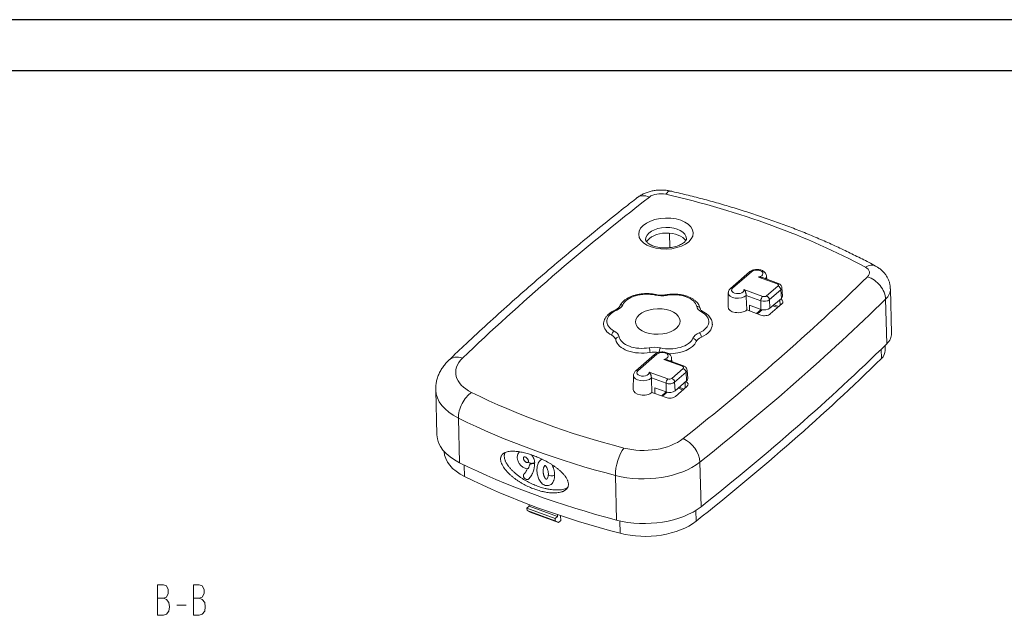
# Model space of a CAD drawing. Header units: millimetres. Extents: x 2231 to 2679, y -254 to 427.
# Tile 17 of 19: x 2433 to 2577, y 339 to 427. Entities that reach past the tile are written whole.
import ezdxf

# ---------------------------------------------------------------- set-up
doc = ezdxf.new("R2010")
doc.units = ezdxf.units.MM
doc.header["$LTSCALE"] = 1.8
doc.header["$MEASUREMENT"] = 0
for name, color, linetype in [('1轮廓实线层', 7, 'Continuous'), ('2细线层', 4, 'Continuous'), ('PDF_Geomertry', 7, 'Continuous')]:
    doc.layers.add(name, color=color, linetype=linetype)

msp = doc.modelspace()

# ---------------------------------------------------------------- linework, layer by layer
at = {"layer": '1轮廓实线层'}
msp.add_line((2668.565, 419.464), (2268.065, 419.464), dxfattribs=at)
at = {"layer": '2细线层'}
msp.add_line((2676.065, 426.964), (2230.565, 426.964), dxfattribs=at)
at = {"layer": 'PDF_Geomertry', "lineweight": 13}
for p, q in [((2528.083, 395.591), (2528.139, 393.466)), ((2524.577, 394.631), (2524.577, 394.629)), ((2539.823, 389.891), (2537.039, 387.467)), ((2540.14, 389.924), (2537.356, 387.5)), ((2543.892, 388.147), (2541.15, 389.15)), ((2544.075, 388.207), (2541.752, 389.056)), ((2542.351, 388.837), (2542.319, 389.308)), ((2542.334, 386.368), (2544.005, 387.822)), ((2544.67, 386.346), (2544.584, 387.588)), ((2536.712, 386.809), (2536.679, 384.743)), ((2539.02, 387.296), (2541.762, 386.293)), ((2541.495, 385.655), (2539.343, 386.442)), ((2544.43, 387.275), (2542.76, 385.82)), ((2544.507, 386.014), (2542.837, 384.56)), ((2544.43, 387.275), (2544.507, 386.014)), ((2560.687, 380.853), (2560.514, 387.415)), ((2539.839, 384.155), (2539.837, 384.992)), ((2541.498, 384.385), (2539.837, 384.992)), ((2541.495, 385.655), (2541.498, 384.385)), ((2542.76, 385.82), (2542.837, 384.56)), ((2542.887, 383.729), (2544.558, 385.183)), ((2543.269, 384.936), (2543.977, 384.677)), ((2543.421, 385.068), (2544.129, 384.81)), ((2544.311, 384.968), (2544.288, 385.823)), ((2559.81, 385.897), (2559.983, 379.335)), ((2539.424, 384.307), (2539.839, 384.155)), ((2541.5, 383.548), (2539.839, 384.155)), ((2540.858, 383.783), (2541.535, 384.372)), ((2540.979, 383.738), (2541.666, 384.336)), ((2559.753, 378.366), (2559.734, 379.091)), ((2525.903, 377.772), (2523.119, 375.348)), ((2526.22, 377.805), (2523.436, 375.381)), ((2559.19, 377.151), (2559.153, 378.526)), ((2529.972, 376.029), (2527.23, 377.031)), ((2530.155, 376.088), (2527.833, 376.937)), ((2528.431, 376.718), (2528.399, 377.189)), ((2522.793, 374.691), (2522.759, 372.625)), ((2525.101, 375.177), (2527.842, 374.174)), ((2528.414, 374.249), (2530.085, 375.703)), ((2530.51, 375.156), (2528.84, 373.702)), ((2530.51, 375.156), (2530.587, 373.895)), ((2530.75, 374.227), (2530.664, 375.47)), ((2527.575, 373.536), (2525.423, 374.323)), ((2527.575, 373.536), (2527.578, 372.266)), ((2528.84, 373.702), (2528.917, 372.441)), ((2530.587, 373.895), (2528.917, 372.441)), ((2528.967, 371.61), (2530.638, 373.064)), ((2530.391, 372.849), (2530.368, 373.704)), ((2493.751, 372.536), (2493.925, 365.974)), ((2525.504, 372.188), (2525.92, 372.036)), ((2525.92, 372.036), (2525.917, 372.873)), ((2527.578, 372.266), (2525.917, 372.873)), ((2527.58, 371.429), (2525.92, 372.036)), ((2526.938, 371.664), (2527.615, 372.253)), ((2527.059, 371.62), (2527.746, 372.218)), ((2529.349, 372.817), (2530.057, 372.558)), ((2529.501, 372.95), (2530.209, 372.691)), ((2497.08, 368.421), (2497.254, 361.859)), ((2497.986, 359.836), (2497.941, 361.523)), ((2532.551, 361.957), (2532.724, 355.395)), ((2520.146, 359.987), (2520.32, 353.425)), ((2507.48, 355.486), (2507.473, 355.716)), ((2507.155, 355.203), (2507.48, 355.486)), ((2507.155, 355.203), (2507.164, 354.852)), ((2511.307, 353.685), (2507.155, 355.203)), ((2507.627, 354.583), (2507.164, 354.852)), ((2507.164, 354.852), (2511.316, 353.334)), ((2511.631, 353.968), (2507.48, 355.486)), ((2511.779, 353.065), (2507.627, 354.583)), ((2511.631, 353.968), (2511.625, 354.226)), ((2531.985, 353.259), (2531.943, 354.847)), ((2511.307, 353.685), (2511.631, 353.968)), ((2511.316, 353.334), (2511.307, 353.685)), ((2511.316, 353.334), (2511.779, 353.065)), ((2511.779, 353.065), (2512.113, 353.356)), ((2512.113, 353.356), (2512.094, 354.068)), ((2520.821, 351.486), (2520.773, 353.315))]:
    msp.add_line(p, q, dxfattribs=at)
for points in [[(2453.799, 339.433), (2454.237, 339.62), (2454.549, 340.058), (2454.674, 340.683), (2454.549, 341.308), (2454.237, 341.745), (2453.799, 341.933), (2454.237, 342.12), (2454.486, 342.62), (2454.486, 343.245), (2454.237, 343.745), (2453.799, 343.933), (2452.925, 343.933), (2452.925, 339.433), (2453.799, 339.433), (2454.237, 339.62), (2454.549, 340.058), (2454.674, 340.683), (2454.549, 341.308), (2454.237, 341.745), (2453.799, 341.933), (2452.925, 341.933)], [(2459.046, 339.433), (2459.484, 339.62), (2459.858, 340.058), (2459.921, 340.683), (2459.858, 341.308), (2459.484, 341.745), (2459.046, 341.933), (2459.484, 342.12), (2459.734, 342.62), (2459.734, 343.245), (2459.484, 343.745), (2459.046, 343.933), (2458.172, 343.933), (2458.172, 339.433), (2459.046, 339.433), (2459.484, 339.62), (2459.858, 340.058), (2459.921, 340.683), (2459.858, 341.308), (2459.484, 341.745), (2459.046, 341.933), (2458.172, 341.933)], [(2455.736, 340.933), (2457.11, 340.933)]]:
    msp.add_lwpolyline(points, dxfattribs=at)
for centre, major_axis, ratio, start_param, end_param in [((2922.467, 237.361), (-496.826, -13.134), 0.5715807, 5.6240092, 5.7225671), ((2525.195, 398.444), (1.844, -2.366), 0.6486392, 2.2920224, 3.141774), ((2526.728, 400.247), (-1.999, -0.053), 0.5715807, 4.2896686, 5.6240092), ((2527.586, 398.85), (0.67, 2.924), 0.3366231, 0.0002353, 0.6522875), ((2489.078, 349.713), (-96.966, -2.563), 0.5715807, 3.923525, 4.2896686), ((2527.576, 394.71), (-2.999, -0.079), 0.5715807, 3.1428152, 6.2831853), ((2527.598, 393.89), (-2.999, -0.079), 0.5715807, 3.4330197, 5.9915525), ((2556.913, 388.126), (-1.427, -2.639), 0.582221, 3.141506, 3.9212345), ((2555.45, 389.744), (-1.999, -0.053), 0.5715807, 2.5891843, 3.923525), ((2130.299, 527.022), (-496.826, -13.134), 0.5715807, 2.4906265, 2.5891843), ((2540.151, 389.514), (-0.328, 0.377), 0.6745308, 5.3976708, 6.2831835), ((2540.898, 389.647), (-0.912, -0.024), 0.5715807, 1.8360486, 5.6773931), ((2540.908, 389.251), (1.412, 0.037), 0.5715807, 5.7946646, 6.3092392), ((2557.233, 386.729), (2.097, -2.145), 0.6985006, 0.6456104, 2.2164068), ((2537.367, 387.09), (-0.328, 0.377), 0.6745308, 5.3976708, 6.2831598), ((2538.114, 387.223), (-0.912, -0.024), 0.5715807, 5.6773931, 9.5187376), ((2543.903, 387.737), (-0.172, -0.47), 0.4672299, 3.1402833, 3.8445609), ((2543.662, 387.947), (-0.412, -0.011), 0.5715807, 2.5358005, 4.1065968), ((2544.016, 387.412), (-0.328, 0.377), 0.6745308, 3.8617811, 5.3976708), ((2543.673, 387.552), (0.912, 0.024), 0.5715807, 5.6773931, 6.3225246), ((2524.609, 384.623), (-3.499, -0.092), 0.5715807, 4.2903587, 6.01723), ((2526.005, 386.075), (-0.111, -0.487), 0.3361067, 3.1412838, 3.7937305), ((2526.983, 387.816), (2.499, 0.066), 0.5715807, 4.2903587, 4.9700325), ((2527.668, 386.041), (0.088, -0.492), 0.2090772, 2.5173307, 3.1417501), ((2528.599, 384.541), (-3.499, -0.092), 0.5715807, 3.2431611, 4.9700325), ((2538.124, 386.827), (1.412, 0.037), 0.5715807, 3.1151036, 5.7396896), ((2541.773, 385.883), (0.172, 0.47), 0.4672299, 0.7029682, 2.238858), ((2541.992, 386.493), (-0.412, -0.011), 0.5715807, 0.9650041, 2.5358005), ((2542.345, 385.958), (-0.328, 0.377), 0.6745308, 3.8617811, 5.3976708), ((2543.706, 386.307), (0.965, 0.026), 0.5715807, 5.6773931, 6.3075288), ((2555.516, 387.283), (4.998, 0.132), 0.5715807, 5.730777, 6.2835692), ((2518.798, 385.371), (2.499, 0.066), 0.5715807, 5.3375562, 6.01723), ((2521.231, 384.649), (0.457, -0.203), 0.791697, 1.9315935, 3.1414738), ((2532.086, 384.426), (-0.49, -0.101), 0.8163171, 3.1571475, 4.5678457), ((2534.557, 385.046), (2.499, 0.066), 0.5715807, 3.2431611, 3.9228349), ((2130.364, 524.561), (499.825, 13.214), 0.5715807, 5.6322192, 5.730777), ((2538.179, 384.762), (-1.499, -0.04), 0.5715807, 6.2588825, 8.8189858), ((2542.002, 386.097), (0.912, 0.024), 0.5715807, 4.1065968, 5.6773931), ((2542.035, 384.853), (0.965, 0.026), 0.5715807, 4.1065968, 5.6773931), ((2543.727, 385.487), (-1, -0.026), 0.5715807, 2.5358005, 3.9584022), ((2522.382, 382.684), (-3.499, -0.092), 0.5715807, 5.3375562, 7.0644276), ((2520.303, 383.842), (-0.203, 0.457), 0.4802104, 5.5734521, 6.283671), ((2530.362, 382.52), (-3.499, -0.092), 0.5715807, 2.1959636, 3.9228349), ((2532.82, 383.583), (-0.238, -0.44), 0.5826198, 3.1413388, 3.9215822), ((2542.057, 384.032), (-1, -0.026), 0.5715807, 0.9650041, 2.5358005), ((2522.393, 382.274), (-3.999, -0.106), 0.5715807, 6.2745188, 7.0644276), ((2530.373, 382.11), (-3.999, -0.106), 0.5715807, 2.1959636, 3.1329263), ((2519.946, 380.8), (-0.238, -0.44), 0.5826198, 3.9215822, 5.4923785), ((2518.198, 379.747), (1.999, 0.053), 0.5715807, 0.1015685, 0.7812423), ((2518.187, 380.158), (2.499, 0.066), 0.5715807, 0.1015685, 0.7812423), ((2520.68, 379.958), (-0.49, -0.101), 0.8163171, 4.5678457, 6.138642), ((2524.145, 380.663), (-3.499, -0.092), 0.5715807, 0.1015685, 1.8284398), ((2533.946, 379.833), (2.499, 0.066), 0.5715807, 2.1959636, 2.8756374), ((2533.957, 379.422), (1.999, 0.053), 0.5715807, 2.1959636, 2.8756374), ((2532.464, 380.542), (-0.203, 0.457), 0.4802104, 4.0026558, 5.5734521), ((2555.689, 380.721), (-4.998, -0.132), 0.5715807, 2.5891843, 3.1416014), ((2524.156, 380.253), (-3.999, -0.106), 0.5715807, 0.1015685, 1.8284398), ((2525.761, 377.388), (2.499, 0.066), 0.5715807, 1.148766, 1.8284398), ((2528.135, 380.581), (-3.499, -0.092), 0.5715807, 1.148766, 2.8756374), ((2528.146, 380.171), (-3.999, -0.106), 0.5715807, 1.4998875, 2.8756374), ((2531.536, 379.734), (0.457, -0.203), 0.791697, 0.3607972, 1.9315935), ((2130.537, 517.999), (-499.825, -13.214), 0.5715807, 2.4906265, 2.5891843), ((2497.765, 374.77), (2.078, -2.164), 0.6949421, 2.2227606, 3.1418975), ((2525.098, 378.343), (0.088, -0.492), 0.2090772, 0.9465344, 2.5173307), ((2525.772, 376.978), (1.999, 0.053), 0.5715807, 1.2021736, 1.8284398), ((2526.231, 377.395), (-0.328, 0.377), 0.6745308, 5.3976708, 6.2831835), ((2526.978, 377.528), (-0.912, -0.024), 0.5715807, 1.8360486, 5.6773931), ((2526.761, 378.308), (-0.111, -0.487), 0.3361067, 3.7937305, 5.3645269), ((2555.754, 378.26), (-3.999, -0.106), 0.5715807, 2.5891843, 3.1416013), ((2503.683, 375.261), (-6.998, -0.185), 0.5715807, 5.7225671, 7.1088488), ((2526.988, 377.132), (1.412, 0.037), 0.5715807, 5.7946646, 6.3092392), ((2529.983, 375.618), (-0.172, -0.47), 0.4672299, 3.1402833, 3.8445609), ((2529.742, 375.829), (-0.412, -0.011), 0.5715807, 2.5358005, 4.1065968), ((2130.602, 515.539), (-498.826, -13.187), 0.5715807, 2.4906265, 2.5891843), ((2524.204, 374.708), (1.412, 0.037), 0.5715807, 3.1151036, 5.7396896), ((2523.447, 374.971), (-0.328, 0.377), 0.6745308, 5.3976708, 6.2831598), ((2524.194, 375.104), (-0.912, -0.024), 0.5715807, 5.6773931, 9.5187376), ((2530.096, 375.293), (-0.328, 0.377), 0.6745308, 3.8617811, 5.3976708), ((2529.753, 375.433), (0.912, 0.024), 0.5715807, 5.6773931, 6.3225246), ((2527.853, 373.764), (0.172, 0.47), 0.4672299, 0.7029682, 2.238858), ((2528.083, 373.979), (0.912, 0.024), 0.5715807, 4.1065968, 5.6773931), ((2528.072, 374.374), (-0.412, -0.011), 0.5715807, 0.9650041, 2.5358005), ((2528.425, 373.839), (-0.328, 0.377), 0.6745308, 3.8617811, 5.3976708), ((2529.807, 373.368), (-1, -0.026), 0.5715807, 2.5358005, 3.9584022), ((2529.786, 374.188), (0.965, 0.026), 0.5715807, 5.6773931, 6.3075288), ((2503.748, 372.8), (9.997, 0.264), 0.5715807, 3.140209, 3.9672561), ((2499.081, 369.735), (-1.329, -2.69), 0.5563871, 3.9001654, 5.4709618), ((2563.688, 414.67), (-96.966, -2.563), 0.5715807, 0.8256635, 1.1043448), ((2524.259, 372.643), (-1.499, -0.04), 0.5715807, 6.2588825, 8.8189858), ((2528.115, 372.734), (0.965, 0.026), 0.5715807, 4.1065968, 5.6773931), ((2528.137, 371.914), (-1, -0.026), 0.5715807, 0.9650041, 2.5358005), ((2563.754, 412.209), (99.965, 2.643), 0.5715807, 3.9672561, 4.2459374), ((2503.921, 366.238), (-9.997, -0.264), 0.5715807, 0.0000027, 0.8256635), ((2524.442, 367.67), (-6.998, -0.185), 0.5715807, 1.1043448, 2.4906265), ((2530.138, 362.933), (1.863, -2.351), 0.6527432, 0.7159303, 2.2867266), ((2503.986, 363.777), (-8.997, -0.238), 0.5715807, 0.0058511, 0.8256635), ((2521.455, 361.554), (0.753, 2.904), 0.3690157, 0.6623661, 2.2331624), ((2563.927, 405.647), (-99.965, -2.643), 0.5715807, 0.8256635, 1.1043448), ((2507.874, 362.032), (0.5, 0.001), 0.5477092, 3.0689996, 4.1380468), ((2524.507, 365.209), (9.997, 0.264), 0.5715807, 4.2459374, 5.6322192), ((2510.796, 360.186), (-0.5, -0.001), 0.5476886, 6.2325901, 8.8592079), ((2563.992, 403.187), (-98.965, -2.616), 0.5715807, 0.8256635, 1.1043448), ((2524.681, 358.647), (-9.997, -0.264), 0.5715807, 1.1043448, 2.4906265), ((2524.746, 356.186), (-8.997, -0.238), 0.5715807, 1.1043448, 2.4906265)]:
    msp.add_ellipse(centre, major_axis=major_axis, ratio=ratio, start_param=start_param, end_param=end_param, dxfattribs=at)
for centre, major_axis in [((2527.555, 395.53), (3.999, 0.106)), ((2526.372, 382.602), (-3.278, -0.087))]:
    msp.add_ellipse(centre, major_axis=major_axis, ratio=0.5715807, dxfattribs=at)
for points, knots in [([(2528.256, 401.774), (2528.136, 401.801), (2527.823, 401.863), (2527.307, 401.923), (2526.711, 401.937), (2526.112, 401.896), (2525.516, 401.799), (2524.926, 401.643), (2524.373, 401.431), (2523.868, 401.172), (2523.54, 400.955), (2523.374, 400.829), (2523.35, 400.81)], [0, 0, 0, 0, 0.071603, 0.1852478, 0.2987531, 0.412961, 0.5285178, 0.6461674, 0.766595, 0.8756024, 0.9819431, 1, 1, 1, 1]), ([(2523.35, 400.81), (2522.727, 400.324), (2520.927, 398.912), (2517.983, 396.56), (2514.544, 393.745), (2511.162, 390.908), (2507.837, 388.049), (2504.57, 385.168), (2501.361, 382.266), (2498.402, 379.521), (2496.525, 377.738), (2495.688, 376.934)], [0, 0, 0, 0, 0.0631237, 0.1829674, 0.302811, 0.4226522, 0.5424907, 0.662326, 0.7821576, 0.9019848, 1, 1, 1, 1]), ([(2558.34, 390.765), (2558.004, 390.947), (2557.024, 391.469), (2555.372, 392.313), (2553.366, 393.283), (2551.316, 394.22), (2549.223, 395.123), (2547.089, 395.993), (2544.915, 396.829), (2542.703, 397.629), (2540.454, 398.394), (2538.17, 399.124), (2535.853, 399.817), (2533.503, 400.474), (2531.165, 401.082), (2529.409, 401.507), (2528.45, 401.729), (2528.256, 401.774)], [0, 0, 0, 0, 0.0385254, 0.1115149, 0.1844938, 0.2574625, 0.3304192, 0.4033627, 0.476292, 0.5492064, 0.6221057, 0.6949896, 0.7678583, 0.840712, 0.913551, 0.9825404, 1, 1, 1, 1]), ([(2530.572, 394.789), (2530.576, 394.768), (2530.572, 394.716), (2530.542, 394.618), (2530.465, 394.484), (2530.331, 394.325), (2530.131, 394.153), (2529.875, 393.986), (2529.565, 393.829), (2529.207, 393.69), (2528.808, 393.575), (2528.377, 393.488), (2527.925, 393.435), (2527.463, 393.416), (2527.003, 393.433), (2526.557, 393.485), (2526.137, 393.569), (2525.753, 393.682), (2525.416, 393.818), (2525.133, 393.969), (2524.91, 394.125), (2524.749, 394.278), (2524.646, 394.414), (2524.594, 394.527), (2524.577, 394.588), (2524.579, 394.624), (2524.58, 394.631)], [0, 0, 0, 0, 0.042631, 0.0872874, 0.1285321, 0.1724391, 0.2144394, 0.2561703, 0.2981013, 0.3405113, 0.3834335, 0.4267935, 0.4704723, 0.5143347, 0.5582411, 0.6020132, 0.6455035, 0.6885791, 0.7311271, 0.7730867, 0.8145128, 0.855696, 0.8971586, 0.9400971, 0.9873268, 1, 1, 1, 1]), ([(2560.506, 387.418), (2560.506, 387.532), (2560.493, 387.812), (2560.405, 388.249), (2560.25, 388.716), (2560.036, 389.154), (2559.77, 389.561), (2559.454, 389.933), (2559.092, 390.271), (2558.716, 390.547), (2558.458, 390.702), (2558.34, 390.765)], [0, 0, 0, 0, 0.0814792, 0.1999666, 0.3167684, 0.432638, 0.5483903, 0.6649342, 0.7832819, 0.9044963, 1, 1, 1, 1]), ([(2542.311, 389.31), (2542.313, 389.331), (2542.314, 389.429), (2542.252, 389.597), (2542.131, 389.793), (2541.958, 389.958), (2541.74, 390.093), (2541.476, 390.194), (2541.177, 390.252), (2540.863, 390.265), (2540.548, 390.23), (2540.246, 390.147), (2540.003, 390.03), (2539.872, 389.933), (2539.823, 389.891)], [0, 0, 0, 0, 0.0220952, 0.1030494, 0.1821915, 0.263832, 0.3511631, 0.4446095, 0.5408897, 0.6371743, 0.733841, 0.8319811, 0.933061, 1, 1, 1, 1]), ([(2541.753, 389.055), (2541.752, 389.056), (2541.75, 389.057), (2541.728, 389.064), (2541.707, 389.071), (2541.644, 389.089), (2541.601, 389.099), (2541.534, 389.111), (2541.511, 389.114), (2541.466, 389.121), (2541.444, 389.124), (2541.376, 389.132), (2541.331, 389.136), (2541.263, 389.142), (2541.229, 389.144), (2541.195, 389.147), (2541.173, 389.148), (2541.161, 389.149), (2541.15, 389.15)], [0, 0, 0, 0, 0.0085107, 0.0085107, 0.1186762, 0.1186762, 0.3390071, 0.3390071, 0.4491726, 0.4491726, 0.5593381, 0.5593381, 0.779669, 0.779669, 0.8898345, 0.9449173, 0.9449173, 1, 1, 1, 1]), ([(2537.039, 387.467), (2536.994, 387.428), (2536.898, 387.331), (2536.784, 387.152), (2536.719, 386.966), (2536.719, 386.852), (2536.722, 386.812)], [0, 0, 0, 0, 0.2313816, 0.5441547, 0.8442801, 1, 1, 1, 1]), ([(2544.584, 387.588), (2544.579, 387.659), (2544.546, 387.791), (2544.432, 387.973), (2544.269, 388.117), (2544.142, 388.182), (2544.074, 388.207)], [0, 0, 0, 0, 0.2633149, 0.5207654, 0.7676776, 1, 1, 1, 1]), ([(2526.117, 386.563), (2526.029, 386.583), (2525.776, 386.634), (2525.344, 386.693), (2524.819, 386.721), (2524.291, 386.708), (2523.769, 386.652), (2523.26, 386.555), (2522.774, 386.418), (2522.318, 386.243), (2521.899, 386.029), (2521.525, 385.779), (2521.204, 385.496), (2520.948, 385.186), (2520.824, 384.965), (2520.774, 384.853)], [0, 0, 0, 0, 0.0423979, 0.1219807, 0.201424, 0.2808015, 0.3602249, 0.4397737, 0.5195687, 0.5997276, 0.6803441, 0.7614348, 0.8427806, 0.9236118, 1, 1, 1, 1]), ([(2527.58, 386.533), (2527.518, 386.522), (2527.335, 386.495), (2527.02, 386.471), (2526.645, 386.479), (2526.342, 386.516), (2526.172, 386.55), (2526.117, 386.563)], [0, 0, 0, 0, 0.1286754, 0.3783534, 0.6285938, 0.8782883, 1, 1, 1, 1]), ([(2532.575, 384.526), (2532.561, 384.596), (2532.513, 384.774), (2532.387, 385.052), (2532.181, 385.35), (2531.915, 385.626), (2531.589, 385.878), (2531.208, 386.1), (2530.781, 386.287), (2530.315, 386.436), (2529.821, 386.546), (2529.308, 386.613), (2528.783, 386.639), (2528.255, 386.624), (2527.854, 386.579), (2527.632, 386.543), (2527.58, 386.533)], [0, 0, 0, 0, 0.0448764, 0.1168151, 0.1898787, 0.2651438, 0.342566, 0.4214756, 0.501049, 0.5806187, 0.6599729, 0.7391005, 0.8180688, 0.8969771, 0.9759349, 1, 1, 1, 1]), ([(2539.343, 386.442), (2539.343, 386.461), (2539.341, 386.482), (2539.339, 386.514), (2539.338, 386.524), (2539.336, 386.546), (2539.334, 386.558), (2539.33, 386.591), (2539.327, 386.614), (2539.322, 386.648), (2539.32, 386.659), (2539.316, 386.682), (2539.314, 386.693), (2539.303, 386.749), (2539.293, 386.792), (2539.276, 386.854), (2539.27, 386.874), (2539.257, 386.913), (2539.251, 386.932), (2539.23, 386.987), (2539.215, 387.022), (2539.191, 387.071), (2539.182, 387.087), (2539.165, 387.117), (2539.156, 387.132), (2539.128, 387.174), (2539.108, 387.201), (2539.077, 387.238), (2539.061, 387.256), (2539.044, 387.273), (2539.032, 387.285), (2539.026, 387.29), (2539.02, 387.296)], [0, 0, 0, 0, 0.0625, 0.0625, 0.09375, 0.09375, 0.125, 0.125, 0.1875, 0.1875, 0.21875, 0.21875, 0.25, 0.25, 0.375, 0.375, 0.4375, 0.4375, 0.5, 0.5, 0.625, 0.625, 0.6875, 0.6875, 0.75, 0.75, 0.875, 0.875, 0.9375, 0.96875, 0.96875, 1, 1, 1, 1]), ([(2539.343, 386.442), (2539.368, 385.817), (2539.392, 385.192), (2539.418, 384.48), (2539.421, 384.393), (2539.424, 384.307)], [0, 0, 0, 0, 0.8780374, 0.8780374, 1, 1, 1, 1]), ([(2520.774, 384.853), (2520.765, 384.832), (2520.733, 384.771), (2520.645, 384.655), (2520.478, 384.507), (2520.284, 384.386), (2520.149, 384.321), (2520.1, 384.299)], [0, 0, 0, 0, 0.1272557, 0.3648493, 0.6180092, 0.8674754, 1, 1, 1, 1]), ([(2520.1, 384.299), (2520.022, 384.264), (2519.803, 384.16), (2519.468, 383.963), (2519.121, 383.695), (2518.833, 383.395), (2518.61, 383.07), (2518.464, 382.726), (2518.396, 382.43), (2518.398, 382.253), (2518.403, 382.193)], [0, 0, 0, 0, 0.076733, 0.2217147, 0.3675207, 0.5131509, 0.6568873, 0.7967329, 0.9316726, 1, 1, 1, 1]), ([(2533.058, 384.023), (2533.017, 384.045), (2532.906, 384.111), (2532.757, 384.227), (2532.642, 384.362), (2532.593, 384.459), (2532.578, 384.51), (2532.575, 384.526)], [0, 0, 0, 0, 0.1301656, 0.3771455, 0.623865, 0.8755971, 1, 1, 1, 1]), ([(2534.363, 382.19), (2534.367, 382.245), (2534.366, 382.412), (2534.3, 382.687), (2534.164, 383.005), (2533.964, 383.304), (2533.703, 383.583), (2533.398, 383.824), (2533.17, 383.963), (2533.058, 384.023)], [0, 0, 0, 0, 0.0737365, 0.2258651, 0.3780859, 0.5331835, 0.6928777, 0.857231, 1, 1, 1, 1]), ([(2528.391, 377.191), (2528.393, 377.212), (2528.394, 377.31), (2528.332, 377.478), (2528.211, 377.674), (2528.038, 377.839), (2527.82, 377.974), (2527.556, 378.075), (2527.257, 378.134), (2526.943, 378.146), (2526.628, 378.111), (2526.326, 378.028), (2526.083, 377.911), (2525.952, 377.814), (2525.903, 377.772)], [0, 0, 0, 0, 0.0220952, 0.1030494, 0.1821915, 0.263832, 0.3511631, 0.4446095, 0.5408897, 0.6371743, 0.733841, 0.8319811, 0.933061, 1, 1, 1, 1]), ([(2495.688, 376.934), (2495.582, 376.833), (2495.312, 376.558), (2494.931, 376.103), (2494.556, 375.547), (2494.25, 374.972), (2494.009, 374.362), (2493.846, 373.744), (2493.758, 373.138), (2493.748, 372.74), (2493.753, 372.548)], [0, 0, 0, 0, 0.0877943, 0.2314842, 0.3580696, 0.4948934, 0.627913, 0.7573233, 0.8838187, 1, 1, 1, 1]), ([(2527.834, 376.937), (2527.832, 376.937), (2527.83, 376.938), (2527.808, 376.946), (2527.788, 376.952), (2527.724, 376.97), (2527.681, 376.98), (2527.614, 376.992), (2527.591, 376.995), (2527.546, 377.002), (2527.524, 377.005), (2527.456, 377.013), (2527.411, 377.017), (2527.343, 377.023), (2527.309, 377.025), (2527.275, 377.028), (2527.253, 377.029), (2527.241, 377.03), (2527.23, 377.031)], [0, 0, 0, 0, 0.0085107, 0.0085107, 0.1186762, 0.1186762, 0.3390071, 0.3390071, 0.4491726, 0.4491726, 0.5593381, 0.5593381, 0.779669, 0.779669, 0.8898345, 0.9449173, 0.9449173, 1, 1, 1, 1]), ([(2530.664, 375.47), (2530.659, 375.54), (2530.626, 375.673), (2530.512, 375.854), (2530.349, 375.998), (2530.222, 376.063), (2530.155, 376.088)], [0, 0, 0, 0, 0.2633149, 0.5207654, 0.7676776, 1, 1, 1, 1]), ([(2523.119, 375.348), (2523.074, 375.31), (2522.978, 375.212), (2522.865, 375.033), (2522.799, 374.847), (2522.799, 374.733), (2522.802, 374.693)], [0, 0, 0, 0, 0.2313816, 0.5441547, 0.8442801, 1, 1, 1, 1]), ([(2525.423, 374.323), (2525.423, 374.343), (2525.421, 374.363), (2525.419, 374.395), (2525.418, 374.406), (2525.416, 374.428), (2525.414, 374.439), (2525.41, 374.473), (2525.407, 374.495), (2525.402, 374.529), (2525.4, 374.54), (2525.396, 374.563), (2525.394, 374.574), (2525.383, 374.63), (2525.373, 374.673), (2525.356, 374.735), (2525.35, 374.755), (2525.337, 374.794), (2525.331, 374.813), (2525.31, 374.869), (2525.295, 374.903), (2525.271, 374.952), (2525.263, 374.968), (2525.245, 374.998), (2525.236, 375.013), (2525.208, 375.056), (2525.188, 375.082), (2525.157, 375.119), (2525.141, 375.137), (2525.124, 375.155), (2525.112, 375.166), (2525.106, 375.172), (2525.101, 375.177)], [0, 0, 0, 0, 0.0625, 0.0625, 0.09375, 0.09375, 0.125, 0.125, 0.1875, 0.1875, 0.21875, 0.21875, 0.25, 0.25, 0.375, 0.375, 0.4375, 0.4375, 0.5, 0.5, 0.625, 0.625, 0.6875, 0.6875, 0.75, 0.75, 0.875, 0.875, 0.9375, 0.96875, 0.96875, 1, 1, 1, 1]), ([(2525.423, 374.323), (2525.448, 373.698), (2525.472, 373.073), (2525.498, 372.361), (2525.501, 372.275), (2525.504, 372.188)], [0, 0, 0, 0, 0.8780374, 0.8780374, 1, 1, 1, 1]), ([(2513.243, 358.719), (2513.241, 358.782), (2513.235, 358.846), (2513.212, 358.975), (2513.195, 359.041), (2513.169, 359.123), (2513.164, 359.14), (2513.152, 359.173), (2513.146, 359.189), (2513.128, 359.239), (2513.114, 359.272), (2513.071, 359.371), (2513.039, 359.435), (2512.969, 359.563), (2512.93, 359.627), (2512.869, 359.721), (2512.848, 359.752), (2512.805, 359.814), (2512.783, 359.844), (2512.715, 359.935), (2512.669, 359.994), (2512.572, 360.11), (2512.522, 360.167), (2512.421, 360.279), (2512.368, 360.334), (2512.288, 360.415), (2512.261, 360.441), (2512.207, 360.495), (2512.179, 360.521), (2512.04, 360.651), (2511.927, 360.751), (2511.697, 360.943), (2511.58, 361.035), (2511.342, 361.214), (2511.222, 361.3), (2510.979, 361.466), (2510.856, 361.547), (2510.67, 361.664), (2510.608, 361.703), (2510.484, 361.778), (2510.421, 361.816), (2510.11, 361.997), (2509.86, 362.132), (2509.361, 362.383), (2509.111, 362.5), (2508.61, 362.717), (2508.359, 362.817), (2508.046, 362.932), (2507.984, 362.954), (2507.858, 362.998), (2507.795, 363.02), (2507.608, 363.082), (2507.483, 363.122), (2507.112, 363.233), (2506.868, 363.297), (2506.385, 363.406), (2506.147, 363.451), (2505.795, 363.5), (2505.678, 363.514), (2505.446, 363.534), (2505.331, 363.542), (2505.161, 363.546), (2505.104, 363.547), (2505.019, 363.547), (2504.991, 363.546), (2504.935, 363.545), (2504.907, 363.544), (2504.767, 363.538), (2504.658, 363.529), (2504.446, 363.5), (2504.343, 363.48), (2504.143, 363.429), (2504.046, 363.397), (2503.907, 363.337), (2503.862, 363.315), (2503.796, 363.278), (2503.775, 363.265), (2503.733, 363.239), (2503.712, 363.225), (2503.652, 363.181), (2503.614, 363.15), (2503.56, 363.099), (2503.533, 363.072), (2503.509, 363.044), (2503.492, 363.025), (2503.484, 363.015), (2503.446, 362.965), (2503.418, 362.922), (2503.369, 362.831), (2503.348, 362.783), (2503.322, 362.706), (2503.314, 362.679), (2503.304, 362.638), (2503.301, 362.624), (2503.296, 362.596), (2503.293, 362.582), (2503.282, 362.509), (2503.274, 362.39), (2503.284, 362.261), (2503.296, 362.179), (2503.299, 362.162), (2503.305, 362.129), (2503.314, 362.079), (2503.327, 362.028), (2503.354, 361.928), (2503.376, 361.86), (2503.415, 361.758), (2503.429, 361.724), (2503.459, 361.656), (2503.474, 361.623), (2503.523, 361.522), (2503.558, 361.456), (2503.632, 361.326), (2503.672, 361.262), (2503.734, 361.166), (2503.756, 361.134), (2503.8, 361.071), (2503.822, 361.04), (2503.89, 360.948), (2503.936, 360.887), (2504.079, 360.71), (2504.179, 360.596), (2504.334, 360.431), (2504.386, 360.376), (2504.493, 360.27), (2504.548, 360.217), (2504.712, 360.062), (2504.824, 359.963), (2505.05, 359.773), (2505.165, 359.681), (2505.397, 359.504), (2505.514, 359.419), (2505.75, 359.254), (2505.87, 359.174), (2506.111, 359.02), (2506.233, 358.946), (2506.417, 358.838), (2506.478, 358.803), (2506.601, 358.734), (2506.663, 358.7), (2506.971, 358.535), (2507.218, 358.413), (2507.713, 358.19), (2507.962, 358.089), (2508.461, 357.906), (2508.711, 357.824), (2509.088, 357.717), (2509.214, 357.683), (2509.403, 357.637), (2509.466, 357.623), (2509.592, 357.595), (2509.655, 357.581), (2509.969, 357.519), (2510.218, 357.48), (2510.587, 357.443), (2510.71, 357.433), (2510.953, 357.422), (2511.074, 357.42), (2511.254, 357.423), (2511.314, 357.425), (2511.403, 357.43), (2511.433, 357.432), (2511.492, 357.436), (2511.522, 357.438), (2511.668, 357.452), (2511.784, 357.467), (2512.009, 357.509), (2512.119, 357.535), (2512.28, 357.584), (2512.333, 357.602), (2512.41, 357.632), (2512.436, 357.643), (2512.487, 357.664), (2512.512, 357.676), (2512.585, 357.711), (2512.633, 357.736), (2512.725, 357.792), (2512.77, 357.821), (2512.855, 357.886), (2512.896, 357.92), (2512.973, 357.995), (2513.008, 358.035), (2513.073, 358.12), (2513.103, 358.166), (2513.141, 358.238), (2513.153, 358.263), (2513.175, 358.314), (2513.185, 358.34), (2513.212, 358.421), (2513.225, 358.478), (2513.241, 358.595), (2513.245, 358.656), (2513.243, 358.719)], [0, 0, 0, 0, 0.0078125, 0.0078125, 0.015625, 0.015625, 0.0175781, 0.0175781, 0.0195313, 0.0195313, 0.0234375, 0.0234375, 0.03125, 0.03125, 0.0390625, 0.0390625, 0.0429687, 0.0429687, 0.046875, 0.046875, 0.0546875, 0.0546875, 0.0625, 0.0625, 0.0703125, 0.0703125, 0.0742187, 0.0742187, 0.078125, 0.078125, 0.09375, 0.09375, 0.109375, 0.109375, 0.125, 0.125, 0.140625, 0.140625, 0.1484375, 0.1484375, 0.15625, 0.15625, 0.1875, 0.1875, 0.21875, 0.21875, 0.25, 0.25, 0.2578125, 0.2578125, 0.265625, 0.265625, 0.28125, 0.28125, 0.3125, 0.3125, 0.34375, 0.34375, 0.359375, 0.359375, 0.375, 0.375, 0.3828125, 0.3828125, 0.3867187, 0.3867187, 0.390625, 0.390625, 0.40625, 0.40625, 0.421875, 0.421875, 0.4375, 0.4375, 0.4453125, 0.4453125, 0.4492187, 0.4492187, 0.453125, 0.453125, 0.4609375, 0.4609375, 0.4648437, 0.4667969, 0.4667969, 0.46875, 0.46875, 0.4765625, 0.4765625, 0.484375, 0.484375, 0.4882812, 0.4882812, 0.4902344, 0.4902344, 0.4921875, 0.4921875, 0.5, 0.5078125, 0.5078125, 0.5097656, 0.5097656, 0.5117187, 0.515625, 0.515625, 0.5234375, 0.5234375, 0.5273437, 0.5273437, 0.53125, 0.53125, 0.5390625, 0.5390625, 0.546875, 0.546875, 0.5507812, 0.5507812, 0.5546875, 0.5546875, 0.5625, 0.5625, 0.578125, 0.578125, 0.5859375, 0.5859375, 0.59375, 0.59375, 0.609375, 0.609375, 0.625, 0.625, 0.640625, 0.640625, 0.65625, 0.65625, 0.671875, 0.671875, 0.6796875, 0.6796875, 0.6875, 0.6875, 0.71875, 0.71875, 0.75, 0.75, 0.78125, 0.78125, 0.796875, 0.796875, 0.8046875, 0.8046875, 0.8125, 0.8125, 0.84375, 0.84375, 0.859375, 0.859375, 0.875, 0.875, 0.8828125, 0.8828125, 0.8867187, 0.8867187, 0.890625, 0.890625, 0.90625, 0.90625, 0.921875, 0.921875, 0.9296875, 0.9296875, 0.9335937, 0.9335937, 0.9375, 0.9375, 0.9453125, 0.9453125, 0.953125, 0.953125, 0.9609375, 0.9609375, 0.96875, 0.96875, 0.9765625, 0.9765625, 0.9804687, 0.9804687, 0.984375, 0.984375, 0.9921875, 0.9921875, 1, 1, 1, 1]), ([(2503.942, 363.35), (2503.918, 363.305), (2503.897, 363.258), (2503.87, 363.181), (2503.862, 363.154), (2503.851, 363.112), (2503.848, 363.097), (2503.842, 363.068), (2503.839, 363.054), (2503.826, 362.979), (2503.815, 362.857), (2503.823, 362.726), (2503.833, 362.642), (2503.835, 362.625), (2503.841, 362.591), (2503.85, 362.54), (2503.861, 362.489), (2503.886, 362.386), (2503.908, 362.317), (2503.945, 362.214), (2503.958, 362.179), (2503.986, 362.11), (2504.001, 362.076), (2504.048, 361.974), (2504.082, 361.907), (2504.154, 361.775), (2504.193, 361.71), (2504.253, 361.613), (2504.274, 361.581), (2504.317, 361.517), (2504.339, 361.486), (2504.405, 361.392), (2504.451, 361.331), (2504.591, 361.151), (2504.689, 361.036), (2504.892, 360.813), (2504.998, 360.705), (2505.215, 360.497), (2505.325, 360.397), (2505.549, 360.204), (2505.663, 360.112), (2505.893, 359.933), (2506.009, 359.847), (2506.244, 359.681), (2506.363, 359.601), (2506.602, 359.446), (2506.723, 359.371), (2506.906, 359.262), (2506.968, 359.227), (2507.09, 359.157), (2507.152, 359.123), (2507.458, 358.957), (2507.705, 358.835), (2508.2, 358.612), (2508.449, 358.51), (2508.948, 358.327), (2509.198, 358.245), (2509.575, 358.139), (2509.701, 358.105), (2509.891, 358.06), (2509.954, 358.045), (2510.08, 358.018), (2510.144, 358.005), (2510.459, 357.943), (2510.709, 357.906), (2511.08, 357.87), (2511.204, 357.861), (2511.449, 357.851), (2511.57, 357.85), (2511.752, 357.855), (2511.812, 357.857), (2511.902, 357.863), (2511.932, 357.865), (2511.992, 357.869), (2512.022, 357.872), (2512.17, 357.887), (2512.286, 357.903), (2512.514, 357.947), (2512.625, 357.975), (2512.788, 358.026), (2512.842, 358.045), (2512.921, 358.076), (2512.947, 358.087), (2512.998, 358.109), (2513.024, 358.121), (2513.065, 358.141), (2513.082, 358.149), (2513.098, 358.158)], [0, 0, 0, 0, 0.0160583, 0.0160583, 0.0244923, 0.0244923, 0.0287093, 0.0287093, 0.0329263, 0.0329263, 0.0497943, 0.0666622, 0.0666622, 0.0708792, 0.0708792, 0.0750962, 0.0835302, 0.0835302, 0.1003981, 0.1003981, 0.1088321, 0.1088321, 0.1172661, 0.1172661, 0.134134, 0.134134, 0.151002, 0.151002, 0.159436, 0.159436, 0.16787, 0.16787, 0.1847379, 0.1847379, 0.2184738, 0.2184738, 0.2522097, 0.2522097, 0.2859457, 0.2859457, 0.3196816, 0.3196816, 0.3534175, 0.3534175, 0.3871534, 0.3871534, 0.4208893, 0.4208893, 0.4377573, 0.4377573, 0.4546252, 0.4546252, 0.522097, 0.522097, 0.5895689, 0.5895689, 0.6570407, 0.6570407, 0.6907766, 0.6907766, 0.7076446, 0.7076446, 0.7245125, 0.7245125, 0.7919844, 0.7919844, 0.8257203, 0.8257203, 0.8594562, 0.8594562, 0.8763241, 0.8763241, 0.8847581, 0.8847581, 0.8931921, 0.8931921, 0.926928, 0.926928, 0.9606639, 0.9606639, 0.9775319, 0.9775319, 0.9859659, 0.9859659, 0.9943998, 0.9943998, 1, 1, 1, 1]), ([(2506.057, 363.466), (2505.991, 363.404), (2505.871, 363.254), (2505.765, 362.995), (2505.731, 362.755), (2505.734, 362.495), (2505.802, 362.155), (2506.008, 361.729), (2506.339, 361.346), (2506.687, 361.112), (2506.984, 360.993), (2507.137, 360.971), (2507.204, 360.968)], [0, 0, 0, 0, 0.0898645, 0.191542, 0.2623485, 0.3122751, 0.4304233, 0.5737311, 0.7161155, 0.8555109, 0.9379128, 1, 1, 1, 1]), ([(2507.839, 363.009), (2507.851, 362.995), (2507.862, 362.981), (2507.885, 362.952), (2507.897, 362.937), (2507.919, 362.906), (2507.931, 362.89), (2507.985, 362.812), (2508.025, 362.749), (2508.08, 362.65), (2508.097, 362.617), (2508.129, 362.55), (2508.145, 362.516), (2508.187, 362.414), (2508.21, 362.346), (2508.248, 362.211), (2508.262, 362.144), (2508.282, 362.009), (2508.287, 361.943), (2508.287, 361.879)], [0, 0, 0, 0, 0.0408926, 0.0408926, 0.0844883, 0.0844883, 0.1280841, 0.1280841, 0.3024673, 0.3024673, 0.3896589, 0.3896589, 0.4768505, 0.4768505, 0.6512337, 0.6512337, 0.8256168, 0.8256168, 1, 1, 1, 1]), ([(2507.372, 361.958), (2507.371, 361.957), (2507.371, 361.956), (2507.361, 361.948), (2507.352, 361.942), (2507.323, 361.923), (2507.303, 361.914), (2507.269, 361.904), (2507.257, 361.901), (2507.234, 361.897), (2507.209, 361.895), (2507.184, 361.895), (2507.165, 361.897), (2507.158, 361.897), (2507.145, 361.899), (2507.139, 361.9), (2507.105, 361.906), (2507.079, 361.914), (2507.038, 361.93), (2507.025, 361.935), (2506.998, 361.949), (2506.985, 361.956), (2506.945, 361.979), (2506.92, 361.996), (2506.882, 362.026), (2506.87, 362.037), (2506.846, 362.059), (2506.834, 362.07), (2506.801, 362.105), (2506.78, 362.13), (2506.751, 362.171), (2506.742, 362.185), (2506.725, 362.212), (2506.718, 362.227), (2506.703, 362.255), (2506.696, 362.269), (2506.684, 362.299), (2506.678, 362.314), (2506.663, 362.358), (2506.655, 362.387), (2506.647, 362.43), (2506.645, 362.445), (2506.642, 362.473), (2506.641, 362.487), (2506.641, 362.528), (2506.643, 362.555), (2506.65, 362.593), (2506.653, 362.605), (2506.661, 362.628), (2506.67, 362.651), (2506.681, 362.671), (2506.694, 362.69), (2506.701, 362.699), (2506.721, 362.721), (2506.735, 362.733), (2506.75, 362.744)], [0, 0, 0, 0, 0.0030546, 0.0030546, 0.033601, 0.033601, 0.094694, 0.094694, 0.1252405, 0.1252405, 0.1557869, 0.1863334, 0.1863334, 0.2016067, 0.2016067, 0.2168799, 0.2168799, 0.2779729, 0.2779729, 0.3085193, 0.3085193, 0.3390658, 0.3390658, 0.4001588, 0.4001588, 0.4307052, 0.4307052, 0.4612517, 0.4612517, 0.5223447, 0.5223447, 0.5528911, 0.5528911, 0.5834376, 0.5834376, 0.6139841, 0.6139841, 0.6445306, 0.6445306, 0.7056235, 0.7056235, 0.73617, 0.73617, 0.7667165, 0.7667165, 0.8278094, 0.8278094, 0.8583559, 0.8583559, 0.8889024, 0.9194489, 0.9194489, 0.9499953, 0.9499953, 1, 1, 1, 1]), ([(2506.748, 362.743), (2506.743, 362.751), (2506.775, 362.744), (2506.845, 362.727), (2506.924, 362.695), (2507.017, 362.639), (2507.117, 362.554), (2507.195, 362.469), (2507.262, 362.376), (2507.312, 362.284), (2507.347, 362.198), (2507.367, 362.118), (2507.374, 362.07), (2507.374, 362.053), (2507.374, 362.051)], [0, 0, 0, 0, 0.2617728, 0.3379171, 0.3846952, 0.4990844, 0.569735, 0.6458876, 0.7186487, 0.787356, 0.8520076, 0.9144329, 0.989027, 1, 1, 1, 1]), ([(2507.199, 360.958), (2507.2, 360.958), (2507.206, 360.955), (2507.237, 360.969), (2507.352, 361.06), (2507.482, 361.308), (2507.565, 361.553), (2507.601, 361.657)], [0, 0, 0, 0, 0.0260931, 0.1552411, 0.3052453, 0.7037905, 1, 1, 1, 1]), ([(2508.287, 361.879), (2508.287, 361.755), (2508.278, 361.511), (2508.249, 361.276), (2508.22, 361.103), (2508.209, 361.046), (2508.185, 360.934), (2508.172, 360.878), (2508.129, 360.714), (2508.095, 360.608), (2508.037, 360.453), (2508.017, 360.402), (2507.974, 360.302), (2507.951, 360.254), (2507.88, 360.11), (2507.829, 360.018), (2507.661, 359.755), (2507.533, 359.595), (2507.387, 359.451)], [0, 0, 0, 0, 0.125, 0.25, 0.25, 0.3125, 0.3125, 0.375, 0.375, 0.5, 0.5, 0.5625, 0.5625, 0.625, 0.625, 0.75, 0.75, 1, 1, 1, 1]), ([(2508.284, 361.876), (2508.264, 361.857), (2508.183, 361.776), (2508.002, 361.721), (2507.827, 361.707), (2507.723, 361.713), (2507.643, 361.708), (2507.614, 361.673), (2507.601, 361.657)], [0, 0, 0, 0, 0.1206645, 0.4976167, 0.6866273, 0.7650092, 0.895525, 1, 1, 1, 1]), ([(2509.188, 362.266), (2509.126, 362.216), (2509.02, 362.113), (2508.865, 361.896), (2508.744, 361.637), (2508.67, 361.355), (2508.617, 361.033), (2508.604, 360.61), (2508.684, 360.051), (2508.849, 359.549), (2509.061, 359.156), (2509.269, 358.887), (2509.529, 358.66), (2509.807, 358.527), (2510.081, 358.479), (2510.331, 358.499), (2510.585, 358.589), (2510.732, 358.696), (2510.801, 358.762)], [0, 0, 0, 0, 0.049102, 0.0918967, 0.1629053, 0.2181617, 0.2620541, 0.3561274, 0.4622823, 0.5752946, 0.6342059, 0.6910106, 0.7467796, 0.8074536, 0.8484578, 0.895624, 0.9463945, 1, 1, 1, 1]), ([(2509.198, 362.273), (2509.215, 362.285), (2509.232, 362.297), (2509.269, 362.319), (2509.288, 362.33), (2509.317, 362.345), (2509.327, 362.35), (2509.347, 362.359), (2509.358, 362.364), (2509.371, 362.369), (2509.374, 362.37), (2509.377, 362.371)], [0, 0, 0, 0, 0.3102806, 0.3102806, 0.6334875, 0.6334875, 0.7950909, 0.7950909, 0.9566944, 0.9566944, 1, 1, 1, 1]), ([(2510.122, 359.502), (2510.109, 359.49), (2510.095, 359.48), (2510.072, 359.464), (2510.063, 359.459), (2510.044, 359.449), (2510.035, 359.445), (2510.014, 359.437), (2510.004, 359.434), (2509.987, 359.432), (2509.981, 359.432), (2509.97, 359.432), (2509.964, 359.433), (2509.954, 359.434), (2509.951, 359.435), (2509.945, 359.437), (2509.942, 359.439), (2509.936, 359.443), (2509.933, 359.445), (2509.927, 359.449), (2509.924, 359.451), (2509.915, 359.458), (2509.91, 359.463), (2509.899, 359.473), (2509.893, 359.478), (2509.878, 359.495), (2509.869, 359.506), (2509.85, 359.53), (2509.841, 359.542), (2509.816, 359.578), (2509.8, 359.603), (2509.77, 359.653), (2509.756, 359.679), (2509.73, 359.73), (2509.718, 359.756), (2509.695, 359.809), (2509.685, 359.835), (2509.655, 359.913), (2509.638, 359.966), (2509.608, 360.07), (2509.595, 360.123), (2509.578, 360.201), (2509.573, 360.227), (2509.564, 360.279), (2509.56, 360.305), (2509.543, 360.433), (2509.536, 360.533), (2509.535, 360.68), (2509.537, 360.729), (2509.542, 360.801), (2509.544, 360.825), (2509.549, 360.872), (2509.553, 360.896), (2509.563, 360.966), (2509.572, 361.011), (2509.588, 361.078), (2509.594, 361.1), (2509.607, 361.143), (2509.621, 361.186), (2509.637, 361.227), (2509.654, 361.267), (2509.663, 361.287), (2509.693, 361.344), (2509.716, 361.38), (2509.755, 361.429), (2509.768, 361.444), (2509.787, 361.462), (2509.79, 361.465), (2509.793, 361.468)], [0, 0, 0, 0, 0.0265676, 0.0265676, 0.0421589, 0.0421589, 0.0577503, 0.0577503, 0.0733417, 0.0733417, 0.0811374, 0.0811374, 0.0889331, 0.0889331, 0.0928309, 0.0928309, 0.0967288, 0.0967288, 0.1006266, 0.1006266, 0.1045245, 0.1045245, 0.1123202, 0.1123202, 0.1201159, 0.1201159, 0.1357072, 0.1357072, 0.1512986, 0.1512986, 0.1824814, 0.1824814, 0.2136642, 0.2136642, 0.2448469, 0.2448469, 0.2760297, 0.2760297, 0.3383952, 0.3383952, 0.4007608, 0.4007608, 0.4319435, 0.4319435, 0.4631263, 0.4631263, 0.5878574, 0.5878574, 0.6502229, 0.6502229, 0.6814057, 0.6814057, 0.7125885, 0.7125885, 0.774954, 0.774954, 0.8061368, 0.8061368, 0.8373195, 0.8685023, 0.8685023, 0.8996851, 0.8996851, 0.9620506, 0.9620506, 0.9932334, 0.9932334, 1, 1, 1, 1]), ([(2509.792, 361.474), (2509.792, 361.474), (2509.793, 361.473), (2509.807, 361.466), (2509.824, 361.456), (2509.851, 361.436), (2509.908, 361.384), (2509.992, 361.281), (2510.102, 361.098), (2510.195, 360.862), (2510.266, 360.576), (2510.296, 360.35), (2510.294, 360.226), (2510.293, 360.199)], [0, 0, 0, 0, 0.0356774, 0.0484499, 0.0605171, 0.0879463, 0.1210168, 0.208288, 0.3213312, 0.5105483, 0.6982307, 0.930967, 1, 1, 1, 1]), ([(2510.823, 361.562), (2510.835, 361.543), (2510.846, 361.523), (2510.886, 361.45), (2510.914, 361.396), (2510.952, 361.314), (2510.964, 361.287), (2510.988, 361.232), (2510.999, 361.204), (2511.031, 361.121), (2511.069, 361.012), (2511.1, 360.902), (2511.128, 360.793), (2511.14, 360.738), (2511.163, 360.629), (2511.173, 360.575), (2511.185, 360.494), (2511.189, 360.466), (2511.196, 360.412), (2511.206, 360.331), (2511.212, 360.251), (2511.217, 360.146), (2511.219, 360.093), (2511.219, 360.041)], [0, 0, 0, 0, 0.0401025, 0.0401025, 0.1467578, 0.1467578, 0.2000854, 0.2000854, 0.2534131, 0.2534131, 0.3600684, 0.4667236, 0.4667236, 0.5733789, 0.5733789, 0.6800342, 0.6800342, 0.7333618, 0.7333618, 0.7866895, 0.8933447, 0.8933447, 1, 1, 1, 1]), ([(2510.293, 360.199), (2510.295, 360.131), (2510.292, 359.952), (2510.246, 359.693), (2510.166, 359.551), (2510.112, 359.493)], [0, 0, 0, 0, 0.2104187, 0.5899359, 1, 1, 1, 1]), ([(2511.219, 360.041), (2511.219, 359.936), (2511.214, 359.834), (2511.201, 359.709), (2511.198, 359.684), (2511.191, 359.635), (2511.187, 359.611), (2511.175, 359.538), (2511.165, 359.49), (2511.143, 359.397), (2511.13, 359.352), (2511.102, 359.262), (2511.087, 359.218), (2511.035, 359.091), (2510.994, 359.01), (2510.931, 358.917), (2510.918, 358.899), (2510.891, 358.863), (2510.877, 358.846), (2510.846, 358.809), (2510.828, 358.79), (2510.81, 358.771)], [0, 0, 0, 0, 0.2084854, 0.2084854, 0.2606067, 0.2606067, 0.312728, 0.312728, 0.4169707, 0.4169707, 0.5212134, 0.5212134, 0.6254561, 0.6254561, 0.8339415, 0.8339415, 0.8860628, 0.8860628, 0.9381841, 0.9381841, 1, 1, 1, 1])]:
    msp.add_open_spline(points, degree=3, knots=knots, dxfattribs=at)
for points, degree in [([(2507.601, 361.657), (2507.602, 361.705), (2507.602, 361.753), (2507.603, 361.802)], 3), ([(2507.137, 360.837), (2506.98, 360.425), (2506.675, 360.145)], 2), ([(2507.191, 360.974), (2507.164, 360.911)], 1)]:
    msp.add_open_spline(points, degree=degree, dxfattribs=at)
msp.add_rational_spline([(2507.603, 361.802), (2508.008, 361.659), (2508.284, 361.876)], [0.992600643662, 0.714519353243, 0.992574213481], degree=2, dxfattribs=at)
msp.add_rational_spline([(2506.73, 360.202), (2506.724, 360.198), (2506.445, 359.956), (2506.784, 359.588), (2507.111, 359.234), (2507.387, 359.451)], [0.984746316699, 0.992163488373, 0.707106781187, 1, 0.7144021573, 0.985772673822], degree=2, knots=[0, 0, 0, 0.0133654, 0.512904, 0.512904, 1, 1, 1], dxfattribs=at)

doc.saveas('drawing.dxf')
